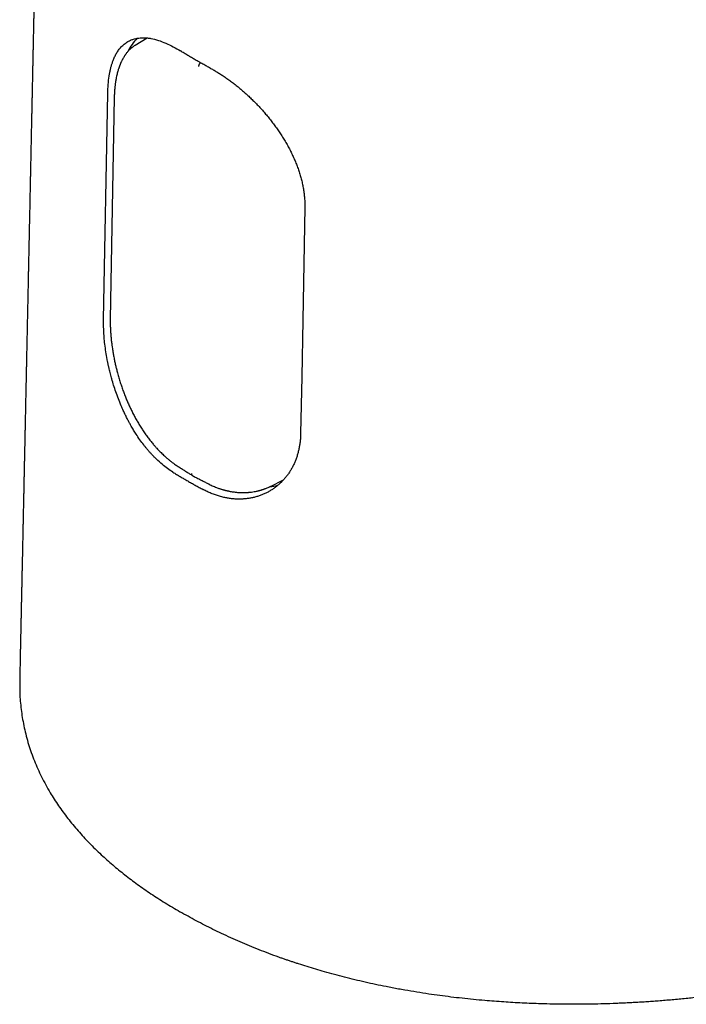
# Model space of a CAD drawing. Header units: millimetres. Extents: x 8 to 612, y 12 to 525.
# Tile 9 of 42: x 533 to 565, y 92 to 139. Entities that reach past the tile are written whole.
import ezdxf

# ---------------------------------------------------------------- set-up
doc = ezdxf.new("R2010")
doc.units = ezdxf.units.MM

msp = doc.modelspace()

# ---------------------------------------------------------------- linework, layer by layer
at = {"color": 7, "linetype": 'Continuous', "lineweight": 30}
for p, q in [((539.437, 137.701), (538.878, 137.359)), ((537.394, 124.463), (537.589, 135.106)), ((537.896, 134.905), (537.709, 124.486)), ((545.237, 116.627), (545.848, 116.932)), ((545.223, 116.621), (545.244, 116.631))]:
    msp.add_line(p, q, dxfattribs=at)
at = {"color": 7, "linetype": 'Continuous', "lineweight": 30, "flags": 128}
msp.add_lwpolyline([(546.853, 129.759), (546.756, 124.438), (546.707, 121.777), (546.658, 119.116)], dxfattribs=at)
at = {"color": 7, "linetype": 'Continuous', "lineweight": 30}
for centre, radius, start, end in [((540.651, 136.04), 2.351, 135.296, 153.8634), ((545.018, 118.747), 2.145, 274.9641, 285.5436)]:
    msp.add_arc(centre, radius, start, end, dxfattribs=at)
for points, knots in [([(534.905, 177.084), (534.903, 177), (534.9, 176.836), (534.895, 176.594), (534.89, 176.361), (534.885, 176.137), (534.881, 175.924), (534.877, 175.721), (534.873, 175.528), (534.869, 175.345), (534.865, 175.169), (534.862, 175.001), (534.859, 174.841), (534.856, 174.69), (534.853, 174.549), (534.85, 174.416), (534.847, 174.294), (534.845, 174.18), (534.843, 174.076), (534.841, 173.981), (534.839, 173.895), (534.838, 173.819), (534.836, 173.751), (534.835, 173.688), (534.833, 173.608), (534.831, 173.505), (534.829, 173.377), (534.826, 173.234), (534.822, 173.075), (534.819, 172.899), (534.815, 172.713), (534.811, 172.515), (534.807, 172.306), (534.802, 172.074), (534.797, 171.82), (534.791, 171.55), (534.785, 171.279), (534.772, 170.642), (534.76, 170.036), (534.748, 169.46), (534.744, 169.281), (534.741, 169.104), (534.737, 168.931), (534.734, 168.766), (534.73, 168.61), (534.727, 168.465), (534.725, 168.329), (534.722, 168.203), (534.72, 168.086), (534.717, 167.979), (534.716, 167.894), (534.714, 167.828), (534.713, 167.776), (534.712, 167.72), (534.711, 167.659), (534.709, 167.591), (534.708, 167.515), (534.706, 167.432), (534.704, 167.334), (534.702, 167.219), (534.699, 167.086), (534.696, 166.942), (534.693, 166.788), (534.69, 166.63), (534.686, 166.472), (534.682, 166.276), (534.677, 166.045), (534.672, 165.78), (534.667, 165.534), (534.662, 165.307), (534.658, 165.098), (534.654, 164.897), (534.65, 164.704), (534.646, 164.52), (534.642, 164.346), (534.639, 164.182), (534.636, 164.028), (534.633, 163.886), (534.63, 163.755), (534.628, 163.635), (534.626, 163.537), (534.624, 163.457), (534.623, 163.395), (534.621, 163.336), (534.62, 163.275), (534.619, 163.207), (534.617, 163.13), (534.615, 163.044), (534.613, 162.95), (534.611, 162.846), (534.609, 162.734), (534.607, 162.613), (534.604, 162.484), (534.601, 162.347), (534.598, 162.202), (534.595, 162.05), (534.591, 161.852), (534.586, 161.616), (534.58, 161.346), (534.575, 161.085), (534.569, 160.817), (534.564, 160.544), (534.558, 160.267), (534.552, 160.002), (534.547, 159.748), (534.542, 159.503), (534.536, 159.221), (534.53, 158.904), (534.522, 158.553), (534.515, 158.204), (534.508, 157.854), (534.501, 157.523), (534.495, 157.213), (534.489, 156.921), (534.482, 156.621), (534.476, 156.311), (534.47, 156.011), (534.464, 155.72), (534.458, 155.441), (534.452, 155.157), (534.446, 154.873), (534.44, 154.591), (534.433, 154.26), (534.425, 153.88), (534.416, 153.454), (534.409, 153.074), (534.402, 152.737), (534.395, 152.44), (534.389, 152.137), (534.383, 151.829), (534.376, 151.516), (534.37, 151.201), (534.363, 150.879), (534.356, 150.554), (534.349, 150.229), (534.343, 149.914), (534.336, 149.61), (534.329, 149.269), (534.321, 148.891), (534.313, 148.474), (534.304, 148.064), (534.296, 147.66), (534.287, 147.26), (534.28, 146.918), (534.274, 146.633), (534.27, 146.404), (534.265, 146.169), (534.26, 145.927), (534.254, 145.676), (534.25, 145.446), (534.245, 145.24), (534.242, 145.065), (534.238, 144.896), (534.235, 144.735), (534.231, 144.582), (534.228, 144.435), (534.226, 144.306), (534.223, 144.192), (534.221, 144.093), (534.219, 143.992), (534.217, 143.887), (534.215, 143.773), (534.212, 143.653), (534.209, 143.525), (534.207, 143.389), (534.204, 143.243), (534.2, 143.09), (534.197, 142.93), (534.194, 142.771), (534.19, 142.615), (534.187, 142.462), (534.184, 142.313), (534.181, 142.15), (534.177, 141.974), (534.173, 141.783), (534.169, 141.592), (534.165, 141.397), (534.16, 141.175), (534.155, 140.923), (534.149, 140.642), (534.144, 140.391), (534.139, 140.173), (534.135, 139.992), (534.132, 139.812), (534.128, 139.638), (534.125, 139.475), (534.121, 139.322), (534.118, 139.179), (534.116, 139.045), (534.113, 138.92), (534.111, 138.803), (534.108, 138.694), (534.106, 138.59), (534.104, 138.485), (534.102, 138.372), (534.099, 138.252), (534.096, 138.125), (534.093, 137.989), (534.09, 137.834), (534.087, 137.663), (534.083, 137.478), (534.079, 137.295), (534.075, 137.116), (534.072, 136.942), (534.068, 136.757), (534.064, 136.562), (534.059, 136.359), (534.055, 136.158), (534.051, 135.958), (534.047, 135.754), (534.043, 135.563), (534.039, 135.384), (534.035, 135.216), (534.032, 135.043), (534.028, 134.862), (534.024, 134.673), (534.02, 134.485), (534.016, 134.3), (534.012, 134.118), (534.008, 133.934), (534.005, 133.752), (534.001, 133.576), (533.997, 133.407), (533.994, 133.249), (533.991, 133.103), (533.988, 132.967), (533.985, 132.838), (533.983, 132.714), (533.98, 132.596), (533.977, 132.456), (533.974, 132.289), (533.97, 132.091), (533.965, 131.883), (533.961, 131.665), (533.956, 131.438), (533.951, 131.222), (533.947, 131.025), (533.944, 130.854), (533.94, 130.695), (533.937, 130.547), (533.934, 130.411), (533.932, 130.296), (533.93, 130.195), (533.928, 130.102), (533.926, 130.002), (533.923, 129.895), (533.921, 129.781), (533.919, 129.659), (533.916, 129.531), (533.913, 129.392), (533.91, 129.244), (533.906, 129.086), (533.903, 128.922), (533.899, 128.755), (533.896, 128.589), (533.892, 128.391), (533.887, 128.162), (533.882, 127.904), (533.876, 127.657), (533.871, 127.419), (533.867, 127.192), (533.862, 126.969), (533.857, 126.746), (533.853, 126.55), (533.849, 126.384), (533.847, 126.246), (533.844, 126.107), (533.841, 125.967), (533.838, 125.827), (533.835, 125.684), (533.832, 125.542), (533.829, 125.404), (533.826, 125.278), (533.824, 125.166), (533.822, 125.062), (533.819, 124.958), (533.817, 124.845), (533.814, 124.723), (533.812, 124.591), (533.808, 124.423), (533.804, 124.22), (533.799, 123.985), (533.794, 123.741), (533.788, 123.489), (533.783, 123.228), (533.777, 122.968), (533.772, 122.712), (533.767, 122.477), (533.763, 122.263), (533.758, 122.069), (533.754, 121.881), (533.751, 121.697), (533.747, 121.515), (533.743, 121.318), (533.738, 121.104), (533.733, 120.872), (533.728, 120.633), (533.724, 120.423), (533.72, 120.246), (533.717, 120.107), (533.714, 119.974), (533.712, 119.849), (533.709, 119.718), (533.706, 119.586), (533.703, 119.452), (533.701, 119.337), (533.699, 119.235), (533.696, 119.138), (533.694, 119.034), (533.692, 118.923), (533.689, 118.804), (533.687, 118.677), (533.684, 118.535), (533.68, 118.376), (533.677, 118.2), (533.673, 118.015), (533.669, 117.826), (533.665, 117.639), (533.661, 117.447), (533.657, 117.25), (533.652, 117.05), (533.648, 116.856), (533.644, 116.661), (533.64, 116.465), (533.636, 116.267), (533.632, 116.073), (533.627, 115.874), (533.623, 115.666), (533.618, 115.447), (533.614, 115.24), (533.61, 115.046), (533.606, 114.866), (533.602, 114.687), (533.599, 114.513), (533.595, 114.349), (533.592, 114.193), (533.589, 114.057), (533.586, 113.938), (533.584, 113.834), (533.582, 113.732), (533.58, 113.627), (533.577, 113.503), (533.574, 113.358), (533.571, 113.191), (533.567, 113.019), (533.563, 112.844), (533.559, 112.671), (533.556, 112.498), (533.552, 112.329), (533.549, 112.165), (533.545, 111.994), (533.541, 111.815), (533.537, 111.631), (533.534, 111.453), (533.53, 111.28), (533.526, 111.109), (533.521, 110.846), (533.516, 110.611), (533.511, 110.402), (533.509, 110.31), (533.507, 110.211), (533.505, 110.102), (533.502, 109.983), (533.5, 109.855), (533.497, 109.717), (533.494, 109.569), (533.49, 109.414), (533.487, 109.25), (533.483, 109.078), (533.479, 108.898), (533.475, 108.707), (533.471, 108.505), (533.467, 108.293), (533.462, 108.071), (533.457, 107.84), (533.453, 107.653), (533.451, 107.544), (533.45, 107.514)], [0, 0, 0, 0, 0.003613, 0.007093, 0.01044, 0.013655, 0.016736, 0.019634, 0.022403, 0.025044, 0.027557, 0.029989, 0.032288, 0.034454, 0.036486, 0.038385, 0.04015, 0.041782, 0.043281, 0.044646, 0.045878, 0.046976, 0.047941, 0.048803, 0.049687, 0.051401, 0.053236, 0.055193, 0.057564, 0.060092, 0.062776, 0.065617, 0.068615, 0.07177, 0.075649, 0.079541, 0.083429, 0.087312, 0.107009, 0.10958, 0.112148, 0.114715, 0.117227, 0.1196, 0.121833, 0.123927, 0.12588, 0.127694, 0.129367, 0.130901, 0.132295, 0.133051, 0.133764, 0.134543, 0.135424, 0.136409, 0.137498, 0.138689, 0.139985, 0.141736, 0.143647, 0.145717, 0.147946, 0.150259, 0.152529, 0.154753, 0.158712, 0.162519, 0.166172, 0.169305, 0.172315, 0.175204, 0.177971, 0.180616, 0.183132, 0.185492, 0.187693, 0.189735, 0.191618, 0.193341, 0.194906, 0.195871, 0.196763, 0.197583, 0.198431, 0.199408, 0.200513, 0.201746, 0.203104, 0.204589, 0.206202, 0.207942, 0.209809, 0.211768, 0.213849, 0.216053, 0.218343, 0.22235, 0.226232, 0.229989, 0.233621, 0.237782, 0.241766, 0.245572, 0.249202, 0.252708, 0.256159, 0.261327, 0.266371, 0.271326, 0.276357, 0.28148, 0.285571, 0.289748, 0.29406, 0.29851, 0.303095, 0.307022, 0.311043, 0.315149, 0.319241, 0.323294, 0.327307, 0.333535, 0.339665, 0.345699, 0.349901, 0.354177, 0.358528, 0.362954, 0.367455, 0.372027, 0.37654, 0.381361, 0.386032, 0.390554, 0.394926, 0.399148, 0.405246, 0.411241, 0.417133, 0.422922, 0.428647, 0.434411, 0.43766, 0.440927, 0.444287, 0.447772, 0.451382, 0.455118, 0.457702, 0.460237, 0.462664, 0.464981, 0.46719, 0.469291, 0.471283, 0.472768, 0.474187, 0.475589, 0.477104, 0.47874, 0.480464, 0.482304, 0.48426, 0.486333, 0.488568, 0.490897, 0.493193, 0.495438, 0.497634, 0.49978, 0.501876, 0.504669, 0.507371, 0.510093, 0.512897, 0.515783, 0.519688, 0.523733, 0.52792, 0.530499, 0.53313, 0.535756, 0.53825, 0.54061, 0.542795, 0.54485, 0.546774, 0.548567, 0.550259, 0.551815, 0.553249, 0.554749, 0.556373, 0.558089, 0.559924, 0.56188, 0.563955, 0.566582, 0.569277, 0.57191, 0.574481, 0.576989, 0.579434, 0.582456, 0.585377, 0.588221, 0.591097, 0.594019, 0.596987, 0.599351, 0.601744, 0.604223, 0.606823, 0.609542, 0.612382, 0.614912, 0.61753, 0.620225, 0.622858, 0.625388, 0.627814, 0.630136, 0.632174, 0.634126, 0.63599, 0.637768, 0.639459, 0.641082, 0.643799, 0.646653, 0.649643, 0.652771, 0.656035, 0.659436, 0.662067, 0.664529, 0.66682, 0.668942, 0.670894, 0.672676, 0.673926, 0.675255, 0.676689, 0.678226, 0.679868, 0.681614, 0.683464, 0.685419, 0.687578, 0.689852, 0.692239, 0.694667, 0.697044, 0.699371, 0.703221, 0.706925, 0.710483, 0.713894, 0.717159, 0.72031, 0.723509, 0.726777, 0.728727, 0.7307, 0.732698, 0.734719, 0.736762, 0.738733, 0.740894, 0.74288, 0.744692, 0.746329, 0.747693, 0.749183, 0.750807, 0.752565, 0.754456, 0.756481, 0.75982, 0.763201, 0.766621, 0.770329, 0.774082, 0.777866, 0.781558, 0.785124, 0.788002, 0.790792, 0.793497, 0.796115, 0.798701, 0.801361, 0.804593, 0.80793, 0.811372, 0.814919, 0.816986, 0.818993, 0.820901, 0.822711, 0.824421, 0.826511, 0.828431, 0.830181, 0.831465, 0.832852, 0.834346, 0.835949, 0.837661, 0.839481, 0.84141, 0.843797, 0.846331, 0.849014, 0.851772, 0.85446, 0.857074, 0.86006, 0.862944, 0.865725, 0.868404, 0.871369, 0.874197, 0.876931, 0.879739, 0.882777, 0.885916, 0.889155, 0.891701, 0.894306, 0.896924, 0.899419, 0.901784, 0.904018, 0.906121, 0.907678, 0.909155, 0.910581, 0.912088, 0.913689, 0.91593, 0.918334, 0.9209, 0.923329, 0.925873, 0.928378, 0.930805, 0.933154, 0.935425, 0.938203, 0.940856, 0.943382, 0.945852, 0.948314, 0.950767, 0.957203, 0.958461, 0.959759, 0.961185, 0.962739, 0.964454, 0.966303, 0.968286, 0.970402, 0.972652, 0.974993, 0.977462, 0.98006, 0.982788, 0.985704, 0.988754, 0.991939, 0.995258, 0.998712, 1, 1, 1, 1]), ([(537.589, 135.106), (537.594, 135.244), (537.604, 135.526), (537.641, 135.839), (537.681, 136.068), (537.712, 136.219), (537.75, 136.367), (537.793, 136.51), (537.846, 136.661), (537.913, 136.819), (537.999, 136.983), (538.102, 137.142), (538.224, 137.291), (538.367, 137.426), (538.525, 137.535), (538.685, 137.613), (538.833, 137.664), (538.974, 137.695), (539.122, 137.714), (539.283, 137.718), (539.451, 137.708), (539.676, 137.675), (539.962, 137.603), (540.315, 137.469), (540.663, 137.302), (540.896, 137.163), (541.009, 137.095)], [0, 0, 0, 0, 0.058137, 0.11912, 0.144328, 0.17, 0.196138, 0.222745, 0.249821, 0.284711, 0.322311, 0.362622, 0.405648, 0.45139, 0.499849, 0.543224, 0.580433, 0.611474, 0.644131, 0.681439, 0.716628, 0.749699, 0.817366, 0.881625, 0.942496, 1, 1, 1, 1]), ([(538.878, 137.359), (538.865, 137.351), (538.836, 137.333), (538.798, 137.307), (538.76, 137.279), (538.723, 137.25), (538.688, 137.221), (538.655, 137.191), (538.619, 137.158), (538.58, 137.118), (538.537, 137.071), (538.497, 137.024), (538.464, 136.981), (538.437, 136.945), (538.416, 136.916), (538.397, 136.888), (538.376, 136.857), (538.353, 136.82), (538.328, 136.779), (538.303, 136.736), (538.28, 136.692), (538.257, 136.649), (538.236, 136.607), (538.218, 136.567), (538.202, 136.531), (538.189, 136.502), (538.177, 136.474), (538.165, 136.444), (538.152, 136.409), (538.137, 136.369), (538.12, 136.324), (538.103, 136.273), (538.083, 136.212), (538.061, 136.138), (538.038, 136.05), (538.014, 135.955), (537.996, 135.87), (537.983, 135.802), (537.974, 135.756), (537.968, 135.719), (537.963, 135.692), (537.96, 135.673), (537.958, 135.657), (537.955, 135.639), (537.951, 135.616), (537.947, 135.584), (537.941, 135.542), (537.934, 135.487), (537.927, 135.421), (537.92, 135.349), (537.913, 135.273), (537.907, 135.193), (537.902, 135.105), (537.898, 135.008), (537.896, 134.94), (537.896, 134.905)], [0, 0, 0, 0, 0.017669, 0.037697, 0.059946, 0.081655, 0.102876, 0.122539, 0.141608, 0.168331, 0.195666, 0.222026, 0.247133, 0.263543, 0.278165, 0.291305, 0.306261, 0.323938, 0.344164, 0.36493, 0.383921, 0.40287, 0.421777, 0.43925, 0.453927, 0.465811, 0.476337, 0.488254, 0.502149, 0.518017, 0.535857, 0.555342, 0.575845, 0.605668, 0.637376, 0.670965, 0.706351, 0.72474, 0.74006, 0.752314, 0.761506, 0.766656, 0.770938, 0.776768, 0.784235, 0.793339, 0.807345, 0.824724, 0.845478, 0.869609, 0.891346, 0.915248, 0.94132, 0.969567, 1, 1, 1, 1]), ([(541.703, 136.679), (541.644, 136.713), (541.527, 136.781), (541.353, 136.885), (541.18, 136.989), (541.066, 137.06), (541.009, 137.095)], [0, 0, 0, 0, 0.249944, 0.499909, 0.749943, 1, 1, 1, 1]), ([(542.424, 136.278), (542.363, 136.311), (542.241, 136.377), (542.06, 136.477), (541.88, 136.577), (541.762, 136.645), (541.703, 136.679)], [0, 0, 0, 0, 0.249944, 0.49991, 0.749943, 1, 1, 1, 1]), ([(541.873, 136.363), (541.874, 136.378), (541.876, 136.406), (541.89, 136.451), (541.909, 136.492), (541.928, 136.523), (541.94, 136.538), (541.944, 136.542)], [0, 0, 0, 0, 0.242449, 0.481405, 0.707812, 0.914629, 1, 1, 1, 1]), ([(542.424, 136.278), (542.48, 136.248), (542.592, 136.186), (542.762, 136.086), (542.932, 135.979), (543.104, 135.864), (543.278, 135.742), (543.453, 135.613), (543.628, 135.477), (543.8, 135.337), (543.968, 135.192), (544.134, 135.044), (544.297, 134.891), (544.46, 134.732), (544.621, 134.567), (544.781, 134.396), (544.937, 134.22), (545.089, 134.042), (545.236, 133.86), (545.379, 133.675), (545.516, 133.488), (545.65, 133.296), (545.779, 133.099), (545.903, 132.898), (546.022, 132.694), (546.132, 132.49), (546.235, 132.286), (546.331, 132.082), (546.419, 131.877), (546.5, 131.67), (546.575, 131.46), (546.641, 131.247), (546.699, 131.036), (546.749, 130.822), (546.789, 130.607), (546.821, 130.392), (546.842, 130.178), (546.854, 129.967), (546.853, 129.828), (546.853, 129.759)], [0, 0, 0, 0, 0.026131, 0.052285, 0.078439, 0.10457, 0.131472, 0.158399, 0.185327, 0.212229, 0.238355, 0.264504, 0.290652, 0.316778, 0.343639, 0.370523, 0.397407, 0.424268, 0.450833, 0.47742, 0.504008, 0.530573, 0.557897, 0.585245, 0.612593, 0.639916, 0.666668, 0.693445, 0.72022, 0.746972, 0.77454, 0.802134, 0.829728, 0.857295, 0.885805, 0.914362, 0.942934, 0.97149, 1, 1, 1, 1]), ([(540.654, 117.297), (540.57, 117.352), (540.397, 117.464), (540.142, 117.665), (539.942, 117.844), (539.799, 117.984), (539.712, 118.073), (539.625, 118.166), (539.538, 118.263), (539.451, 118.364), (539.364, 118.469), (539.247, 118.618), (539.097, 118.821), (538.96, 119.023), (538.863, 119.175), (538.806, 119.268), (538.75, 119.362), (538.7, 119.448), (538.644, 119.547), (538.577, 119.668), (538.495, 119.825), (538.407, 120.002), (538.315, 120.199), (538.206, 120.448), (538.088, 120.74), (537.97, 121.063), (537.867, 121.373), (537.783, 121.658), (537.713, 121.916), (537.669, 122.096), (537.643, 122.213), (537.63, 122.271), (537.617, 122.328), (537.605, 122.384), (537.594, 122.439), (537.561, 122.6), (537.514, 122.862), (537.463, 123.217), (537.426, 123.556), (537.403, 123.876), (537.392, 124.179), (537.393, 124.369), (537.394, 124.463)], [0, 0, 0, 0, 0.042686, 0.087142, 0.133378, 0.149353, 0.165531, 0.181912, 0.198497, 0.215287, 0.23228, 0.249479, 0.285837, 0.324732, 0.337482, 0.350483, 0.363735, 0.376219, 0.385558, 0.403968, 0.424601, 0.447457, 0.472535, 0.499837, 0.541115, 0.58039, 0.617662, 0.652931, 0.682313, 0.710147, 0.717181, 0.724109, 0.730931, 0.737647, 0.744256, 0.75076, 0.795464, 0.83889, 0.881046, 0.921943, 0.96159, 1, 1, 1, 1]), ([(537.709, 124.486), (537.708, 124.421), (537.707, 124.294), (537.712, 124.101), (537.721, 123.909), (537.734, 123.719), (537.752, 123.532), (537.773, 123.347), (537.799, 123.157), (537.829, 122.961), (537.865, 122.76), (537.903, 122.565), (537.944, 122.376), (537.987, 122.194), (538.037, 121.999), (538.094, 121.791), (538.161, 121.569), (538.231, 121.353), (538.304, 121.142), (538.38, 120.938), (538.458, 120.742), (538.538, 120.553), (538.621, 120.37), (538.708, 120.188), (538.8, 120.005), (538.899, 119.821), (539.003, 119.638), (539.114, 119.456), (539.229, 119.276), (539.349, 119.099), (539.472, 118.929), (539.596, 118.768), (539.708, 118.631), (539.806, 118.517), (539.891, 118.422), (539.973, 118.334), (540.054, 118.251), (540.133, 118.172), (540.215, 118.094), (540.304, 118.013), (540.402, 117.928), (540.51, 117.839), (540.621, 117.753), (540.722, 117.68), (540.785, 117.638), (540.81, 117.621)], [0, 0, 0, 0, 0.027755, 0.054737, 0.080977, 0.106497, 0.131315, 0.155445, 0.178897, 0.20541, 0.231017, 0.255723, 0.279531, 0.302442, 0.324457, 0.353043, 0.38105, 0.408483, 0.435343, 0.461627, 0.486883, 0.511583, 0.535731, 0.559933, 0.585019, 0.610561, 0.636564, 0.663033, 0.689972, 0.71689, 0.744151, 0.770527, 0.795681, 0.813204, 0.830076, 0.846295, 0.861859, 0.876774, 0.891928, 0.907949, 0.926575, 0.946251, 0.966747, 0.986756, 1, 1, 1, 1]), ([(546.658, 119.116), (546.656, 119.054), (546.652, 118.93), (546.636, 118.748), (546.612, 118.569), (546.58, 118.393), (546.539, 118.219), (546.489, 118.047), (546.431, 117.881), (546.365, 117.722), (546.293, 117.57), (546.214, 117.425), (546.128, 117.286), (546.035, 117.152), (545.933, 117.023), (545.825, 116.9), (545.71, 116.784), (545.589, 116.676), (545.463, 116.576), (545.331, 116.483), (545.195, 116.399), (545.053, 116.322), (544.904, 116.253), (544.75, 116.193), (544.592, 116.141), (544.431, 116.099), (544.268, 116.066), (544.102, 116.043), (543.933, 116.029), (543.761, 116.025), (543.585, 116.03), (543.406, 116.046), (543.226, 116.072), (543.04, 116.109), (542.849, 116.158), (542.652, 116.221), (542.456, 116.295), (542.261, 116.38), (542.132, 116.447), (542.068, 116.48)], [0, 0, 0, 0, 0.025806, 0.051635, 0.077464, 0.10327, 0.129841, 0.156436, 0.183031, 0.209602, 0.235403, 0.261225, 0.287048, 0.312849, 0.339371, 0.365915, 0.39246, 0.418981, 0.445312, 0.471664, 0.498017, 0.524347, 0.551415, 0.578506, 0.605597, 0.632665, 0.65945, 0.68626, 0.713069, 0.739854, 0.767439, 0.79505, 0.822661, 0.850245, 0.880162, 0.910131, 0.940116, 0.970084, 1, 1, 1, 1]), ([(540.812, 117.623), (540.867, 117.586), (540.975, 117.515), (541.134, 117.411), (541.287, 117.313), (541.432, 117.222), (541.526, 117.164), (541.571, 117.136)], [0, 0, 0, 0, 0.221721, 0.43336, 0.634917, 0.826394, 1, 1, 1, 1]), ([(540.654, 117.297), (540.711, 117.262), (540.824, 117.191), (540.997, 117.087), (541.171, 116.984), (541.289, 116.915), (541.348, 116.881)], [0, 0, 0, 0, 0.249945, 0.499912, 0.749945, 1, 1, 1, 1]), ([(541.529, 117.228), (541.53, 117.215), (541.531, 117.191), (541.543, 117.163), (541.558, 117.144), (541.57, 117.137), (541.575, 117.134)], [0, 0, 0, 0, 0.288096, 0.55965, 0.816266, 1, 1, 1, 1]), ([(541.575, 117.134), (541.63, 117.104), (541.741, 117.045), (541.905, 116.959), (542.065, 116.877), (542.218, 116.799), (542.318, 116.749), (542.367, 116.725)], [0, 0, 0, 0, 0.213903, 0.425556, 0.627121, 0.818602, 1, 1, 1, 1]), ([(541.348, 116.881), (541.407, 116.847), (541.525, 116.779), (541.704, 116.679), (541.885, 116.579), (542.007, 116.513), (542.068, 116.48)], [0, 0, 0, 0, 0.249945, 0.499912, 0.749944, 1, 1, 1, 1]), ([(542.365, 116.723), (542.392, 116.71), (542.454, 116.679), (542.55, 116.637), (542.648, 116.596), (542.736, 116.562), (542.814, 116.534), (542.881, 116.511), (542.936, 116.494), (542.98, 116.481), (543.014, 116.471), (543.039, 116.464), (543.058, 116.459), (543.071, 116.455), (543.083, 116.452), (543.097, 116.448), (543.117, 116.443), (543.147, 116.435), (543.187, 116.426), (543.234, 116.415), (543.29, 116.403), (543.358, 116.39), (543.439, 116.376), (543.535, 116.362), (543.639, 116.35), (543.742, 116.342), (543.844, 116.337), (543.921, 116.336), (543.979, 116.336), (544.013, 116.336), (544.04, 116.337), (544.063, 116.338), (544.085, 116.338), (544.112, 116.34), (544.144, 116.341), (544.183, 116.344), (544.253, 116.35), (544.351, 116.36), (544.472, 116.379), (544.57, 116.398), (544.642, 116.414), (544.691, 116.426), (544.726, 116.435), (544.75, 116.442), (544.764, 116.446), (544.777, 116.449), (544.791, 116.454), (544.811, 116.459), (544.838, 116.468), (544.874, 116.479), (544.918, 116.494), (544.969, 116.512), (545.028, 116.535), (545.094, 116.562), (545.16, 116.59), (545.204, 116.612), (545.223, 116.621)], [0, 0, 0, 0, 0.027443, 0.064315, 0.097645, 0.127428, 0.153659, 0.176336, 0.195458, 0.209272, 0.220443, 0.229136, 0.235356, 0.239142, 0.242674, 0.247195, 0.252705, 0.263581, 0.27699, 0.292931, 0.311406, 0.332413, 0.361685, 0.393892, 0.429031, 0.4671, 0.499107, 0.532924, 0.546654, 0.558731, 0.568199, 0.575056, 0.582227, 0.591306, 0.602611, 0.616142, 0.631483, 0.676432, 0.719381, 0.760319, 0.780991, 0.798769, 0.813656, 0.81967, 0.825042, 0.829771, 0.834352, 0.84107, 0.851428, 0.864805, 0.881199, 0.900613, 0.923047, 0.948502, 0.976978, 1, 1, 1, 1]), ([(533.453, 107.514), (533.451, 107.282), (533.448, 106.792), (533.521, 106.047), (533.654, 105.272), (533.857, 104.497), (534.129, 103.725), (534.468, 102.967), (534.852, 102.264), (535.268, 101.615), (535.704, 101.018), (536.185, 100.434), (536.711, 99.864), (537.257, 99.33), (537.817, 98.832), (538.385, 98.368), (538.985, 97.915), (539.618, 97.474), (540.282, 97.044), (540.75, 96.768), (540.984, 96.63)], [0, 0, 0, 0, 0.057792, 0.121941, 0.185692, 0.251639, 0.316977, 0.38188, 0.446526, 0.500436, 0.554136, 0.607737, 0.661345, 0.71507, 0.762087, 0.809199, 0.856476, 0.90399, 0.951808, 1, 1, 1, 1]), ([(580.484, 96.743), (580.315, 96.663), (579.98, 96.504), (579.469, 96.274), (578.956, 96.05), (578.44, 95.835), (577.98, 95.65), (577.578, 95.494), (577.235, 95.364), (576.892, 95.238), (576.544, 95.114), (576.187, 94.99), (575.76, 94.846), (575.263, 94.685), (574.697, 94.51), (574.126, 94.34), (573.64, 94.203), (573.243, 94.095), (572.936, 94.013), (572.627, 93.933), (572.317, 93.855), (572.006, 93.779), (571.59, 93.679), (571.069, 93.56), (570.442, 93.425), (569.812, 93.296), (569.179, 93.175), (568.589, 93.07), (568.041, 92.978), (567.538, 92.899), (567.032, 92.824), (566.519, 92.753), (565.957, 92.681), (565.348, 92.609), (564.696, 92.54), (564.043, 92.479), (563.511, 92.436), (563.098, 92.406), (562.806, 92.386), (562.513, 92.369), (562.221, 92.352), (561.929, 92.338), (561.637, 92.325), (561.251, 92.309), (560.774, 92.295), (560.205, 92.283), (559.638, 92.278), (559.073, 92.28), (558.511, 92.287), (557.99, 92.3), (557.512, 92.317), (557.075, 92.337), (556.639, 92.36), (556.202, 92.387), (555.76, 92.419), (555.285, 92.458), (554.781, 92.504), (554.25, 92.56), (553.722, 92.621), (553.199, 92.688), (552.662, 92.764), (552.113, 92.849), (551.688, 92.921), (551.404, 92.972), (551.258, 92.998), (551.112, 93.025), (550.966, 93.053), (550.821, 93.081), (550.559, 93.133), (550.181, 93.21), (549.691, 93.318), (549.205, 93.431), (548.725, 93.55), (548.249, 93.675), (547.797, 93.8), (547.368, 93.924), (546.962, 94.048), (546.64, 94.15), (546.402, 94.228), (546.246, 94.281), (546.09, 94.333), (545.934, 94.387), (545.78, 94.441), (545.521, 94.533), (545.161, 94.666), (544.704, 94.842), (544.253, 95.024), (543.808, 95.212), (543.37, 95.406), (542.945, 95.603), (542.535, 95.801), (542.139, 96), (541.748, 96.205), (541.362, 96.414), (541.11, 96.558), (540.984, 96.63)], [0, 0, 0, 0, 0.015088, 0.030043, 0.044871, 0.059576, 0.074164, 0.083655, 0.093099, 0.102499, 0.111855, 0.121428, 0.131292, 0.146092, 0.1609, 0.175722, 0.190563, 0.198347, 0.206138, 0.213937, 0.221745, 0.229563, 0.237391, 0.252885, 0.268336, 0.283748, 0.299129, 0.314484, 0.326534, 0.338575, 0.350609, 0.362716, 0.375068, 0.390442, 0.405747, 0.42099, 0.436177, 0.44298, 0.449773, 0.456558, 0.463335, 0.470104, 0.476866, 0.483622, 0.496826, 0.509966, 0.523048, 0.536076, 0.549056, 0.561993, 0.57213, 0.582246, 0.592343, 0.602424, 0.612682, 0.623132, 0.635626, 0.648073, 0.660479, 0.672849, 0.685188, 0.698732, 0.712252, 0.715789, 0.719326, 0.722862, 0.726397, 0.729932, 0.733466, 0.745593, 0.757692, 0.769771, 0.781832, 0.793882, 0.805927, 0.816525, 0.827127, 0.837736, 0.841906, 0.846078, 0.850252, 0.854429, 0.858608, 0.862789, 0.875463, 0.888146, 0.900846, 0.913568, 0.926317, 0.939101, 0.95119, 0.96332, 0.975495, 0.98772, 1, 1, 1, 1])]:
    msp.add_open_spline(points, degree=3, knots=knots, dxfattribs=at)

doc.saveas('drawing.dxf')
